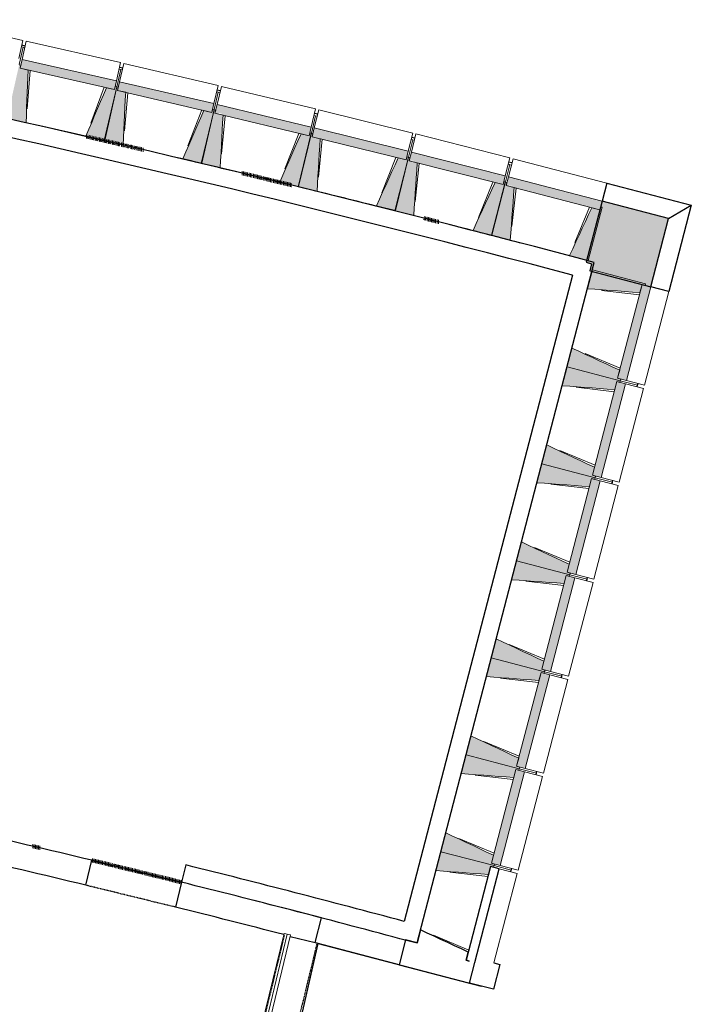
# Model space of a CAD drawing. Header units: millimetres. Extents: x -2845 to 74565, y -36590 to 13748.
# Tile 49 of 49: x 61992 to 68029, y -25374 to -16532. Entities that reach past the tile are written whole.
import ezdxf

# ---------------------------------------------------------------- set-up
doc = ezdxf.new("R2010")
doc.units = ezdxf.units.MM
doc.linetypes.add('Tiret', pattern=[2.5, 1.25, -1.25])
doc.linetypes.add('Tiret_2_', pattern=[2.5, 1.25, -1.25])
doc.layers.add('A-AREA', color=4, linetype='Tiret', lineweight=100, true_color=0x00ffff)
doc.layers.add('A-DOOR-HDLN', color=5, linetype='Tiret', lineweight=25, true_color=0x0000ff)
for name, color, linetype, lineweight in [('A-DETL-GENF', 7, 'Continuous', 18), ('A-DOOR', 7, 'Continuous', 25), ('A-FLOR', 7, 'Continuous', 25), ('A-WALL', 7, 'Continuous', 25), ('A-WALL-PATT', 7, 'Continuous', 25), ('I-WALL', 7, 'Continuous', 25), ('MUR', 7, 'Continuous', 25), ('S-BEAM', 7, 'Continuous', 18)]:
    doc.layers.add(name, color=color, linetype=linetype, lineweight=lineweight)

# ---------------------------------------------------------------- blocks, each defined once
blk = doc.blocks.new('Murs 3 - Murs 1-3190398-2021_015_1111_DCE_1_50_N0 FINI_CFO_DIS')
at = {"layer": 'A-WALL-PATT', "true_color": 0x787878}
blk.add_hatch(color=8, dxfattribs=at).paths.add_polyline_path([(14495, -18931.2), (14655, -18317.5), (14056.9, -18162), (13914.3, -18710.7), (13963.3, -18723.4), (13946.4, -18788.2), (14453.6, -18920.4)])
at = {"layer": 'A-WALL'}
for p, q in [((14056.9, -18162), (13914.3, -18710.7)), ((14655, -18317.5), (14056.9, -18162)), ((14495, -18931.2), (14655, -18317.5)), ((13914.3, -18710.7), (13963.3, -18723.4)), ((13963.3, -18723.4), (13946.4, -18788.2)), ((13946.4, -18788.2), (14495, -18931.2))]:
    blk.add_line(p, q, dxfattribs=at)
at = {"layer": 'MUR'}
for p, q in [((14099.1, -17999.7), (14056.9, -18162)), ((14099.1, -17999.7), (14859.6, -18197.4)), ((14655, -18317.5), (14859.6, -18197.4)), ((14859.6, -18197.4), (14657.3, -18973.5)), ((14657.3, -18973.5), (14495, -18931.2))]:
    blk.add_line(p, q, dxfattribs=at)
blk = doc.blocks.new('Ouverture en rectangle - Ouverture en rectangle _83x207_-3216016-2021_015_1111_DCE_1_50_N0 FINI_CFO_DIS')
at = {"layer": 'A-DOOR-HDLN', "linetype": 'Tiret_2_'}
for p, q in [((-415, 115), (415, 115)), ((415, -115), (-415, -115))]:
    blk.add_line(p, q, dxfattribs=at)
blk = doc.blocks.new('Ouverture en rectangle - Ouverture en rectangle _129_5x239_-3440056-2021_015_1111_DCE_1_50_N0 FINI_CFO_DIS')
at = {"layer": 'A-DOOR-HDLN', "linetype": 'Tiret_2_'}
for p, q in [((-647.5, 150), (647.5, 150)), ((647.5, -150), (-647.5, -150))]:
    blk.add_line(p, q, dxfattribs=at)
blk = doc.blocks.new('B02_DC_STR_rvt-1-2021_015_1111_DCE_1_50_N0 FINI_CFO_DIS')
at = {"layer": 'S-BEAM', "lineweight": 5, "true_color": 0x787878}
for points in [[(8880, -17457.9), (8899, -16984.6), (8826.4, -16968.2), (8832.7, -16940.1), (8818.1, -16936.8), (8709.3, -17419.4), (8877.9, -17457.4)], [(9675.1, -17159.5), (9692.8, -17080.8), (8844.1, -16889.5), (8826.4, -16968.2), (9674.4, -17159.4)], [(9587.3, -17617.3), (9696, -17134.8), (9681.4, -17131.5), (9675.1, -17159.5), (9602.4, -17143.1), (9416.5, -17578.8), (9522.8, -17602.8)], [(9753.2, -17657.4), (9775.3, -17184.3), (9702.7, -17167.4), (9709.2, -17139.4), (9694.6, -17136), (9582.7, -17617.8), (9674.4, -17639.1)], [(10550.2, -17364.3), (10568.4, -17285.7), (9721, -17088.8), (9702.7, -17167.4), (10477.6, -17347.4)], [(11423.9, -17574.7), (11442.7, -17496.3), (10596.5, -17293.9), (10577.8, -17372.3), (10639.4, -17372.3), (10639.4, -17387.1), (11367, -17561.1)], [(10459.4, -17821.5), (10571.3, -17339.6), (10556.7, -17336.3), (10550.2, -17364.3), (10477.6, -17347.4), (10288.9, -17781.9), (10396.8, -17806.9)], [(10625, -17862.7), (10650.2, -17389.7), (10577.8, -17372.3), (10584.5, -17344.4), (10569.9, -17340.9), (10454.8, -17822), (10577.8, -17851.4)], [(12296.3, -17790.8), (12315.5, -17712.5), (11470.7, -17504.6), (11451.5, -17583), (11466.6, -17583), (11466.6, -17586.7), (12263.1, -17782.7)], [(11330.1, -18031.3), (11445.2, -17550.2), (11430.6, -17546.7), (11423.9, -17574.7), (11351.5, -17557.4), (11159.9, -17990.6), (11287.2, -18021.1)], [(11495.5, -18073.6), (11523.8, -17600.7), (11451.5, -17583), (11458.3, -17555), (11443.8, -17551.4), (11325.6, -18031.8), (11451.5, -18062.8)], [(12199.5, -18246.8), (12317.7, -17766.5), (12303.1, -17762.9), (12296.3, -17790.8), (12223.9, -17773), (12029.6, -18205), (12140.6, -18232.3)], [(12364.6, -18290.2), (12395.9, -17817.5), (12323.7, -17799.3), (12330.8, -17771.4), (12316.3, -17767.7), (12194.9, -18247.3), (12323.7, -18279.8)], [(13167.2, -18012.6), (13187, -17934.4), (12343.5, -17721.1), (12323.7, -17799.3), (12362.7, -17799.3), (12362.7, -17809.1), (13159.2, -18010.6)], [(14036.6, -18240.1), (14056.9, -18162), (13214.9, -17943.2), (13194.6, -18021.2), (13251.9, -18021.2), (13251.9, -18036.1), (13964.6, -18221.4)], [(13067.5, -18468), (13188.8, -17988.4), (13174.2, -17984.8), (13167.2, -18012.6), (13095, -17994.4), (12897.8, -18425.1), (13010.5, -18453.6)], [(13232.3, -18512.4), (13266.7, -18040), (13194.7, -18021.1), (13201.8, -17993.4), (13187.3, -17989.6), (13062.9, -18468.4), (13194.6, -18502.6)], [(13933.9, -18694.8), (14058.4, -18216), (14043.9, -18212.3), (14036.6, -18240.1), (13964.6, -18221.4), (13764.6, -18650.8), (13878.9, -18680.5)], [(14398.2, -18982.9), (14416.9, -18910.9), (14444.8, -18918.1), (14448.5, -18903.6), (13969.9, -18778.8), (13925.7, -18948.2), (14330.7, -18977.9)], [(14275.6, -19773.1), (14495, -18931.2), (14416.9, -18910.9), (14197.5, -19752.7), (14254.5, -19767.6)], [(14221.5, -19774.5), (14225.3, -19760), (14197.5, -19752.7), (14216.3, -19680.7), (13787, -19480.4), (13742.9, -19649.7), (14197.5, -19768.2)], [(14171.1, -19853.8), (14189.9, -19781.8), (14217.8, -19789), (14221.5, -19774.5), (13742.9, -19649.7), (13698.7, -19819.1), (14103.7, -19848.8)], [(14048.5, -20644), (14268, -19802.1), (14189.9, -19781.8), (13970.5, -20623.6), (13998.3, -20630.9)], [(13994.5, -20645.4), (13998.3, -20630.9), (13970.5, -20623.6), (13989.3, -20551.6), (13560, -20351.3), (13515.9, -20520.6), (13989.3, -20644)], [(13944.1, -20724.7), (13962.9, -20652.7), (13990.7, -20659.9), (13994.5, -20645.4), (13515.9, -20520.6), (13471.7, -20690), (13876.6, -20719.7)], [(13821.5, -21514.9), (14041, -20673), (13962.9, -20652.7), (13743.5, -21494.5), (13782.8, -21504.8)], [(13767.5, -21516.3), (13771.3, -21501.8), (13743.5, -21494.5), (13762.3, -21422.5), (13333, -21222.2), (13288.9, -21391.5), (13743.5, -21510)], [(13717.1, -21595.6), (13735.9, -21523.6), (13763.7, -21530.8), (13767.5, -21516.3), (13288.9, -21391.5), (13244.7, -21560.9), (13657.1, -21591.2)], [(13594.5, -22385.8), (13814, -21543.9), (13735.9, -21523.6), (13516.5, -22365.4), (13557.5, -22376.1)], [(13540.5, -22387.2), (13544.3, -22372.7), (13516.5, -22365.4), (13535.2, -22293.4), (13106, -22093.1), (13061.8, -22262.4), (13535.2, -22385.8)], [(13490.1, -22466.5), (13508.9, -22394.5), (13536.7, -22401.7), (13540.5, -22387.2), (13061.8, -22262.4), (13017.7, -22431.8), (13457.9, -22464.1)], [(13367.5, -23256.7), (13587, -22414.8), (13508.9, -22394.5), (13289.5, -23236.3), (13329, -23246.6)], [(13313.5, -23258.1), (13317.3, -23243.6), (13289.5, -23236.3), (13308.2, -23164.3), (12879, -22964), (12834.8, -23133.3), (13289.5, -23251.8)], [(13263.1, -23337.4), (13281.9, -23265.4), (13309.7, -23272.6), (13313.5, -23258.1), (12834.8, -23133.3), (12790.7, -23302.7), (13258.8, -23337.1)], [(13140.5, -24127.6), (13359.9, -23285.7), (13281.9, -23265.4), (13062.4, -24107.2), (13090.3, -24114.5)], [(13086.5, -24129), (13090.3, -24114.5), (13062.4, -24107.2), (13081.2, -24035.2), (12652, -23834.9), (12607.8, -24004.2), (13081.2, -24127.6)], [(13036.1, -24208.3), (13054.9, -24136.3), (13082.7, -24143.5), (13086.5, -24129), (12607.8, -24004.2), (12563.7, -24173.6), (12968.6, -24203.3)]]:
    blk.add_hatch(color=8, dxfattribs=at).paths.add_polyline_path(points)
at = {"layer": 'A-FLOR'}
for p, q in [((8871.4, -16768.5), (8842.1, -16761.9)), ((9749.3, -16967.1), (9720, -16960.4)), ((10625.8, -17171.4), (10596.6, -17164.4)), ((11501.1, -17381.3), (11471.9, -17374.2)), ((12374.9, -17596.9), (12345.8, -17589.6)), ((13247.4, -17818.2), (13218.3, -17810.7)), ((14376.7, -19814.9), (14380.5, -19800.4)), ((14372.9, -19829.5), (14376.7, -19814.9)), ((14145.9, -20700.4), (14149.7, -20685.8)), ((14149.7, -20685.8), (14153.5, -20671.3)), ((13918.9, -21571.3), (13922.7, -21556.7)), ((13922.7, -21556.7), (13926.5, -21542.2)), ((13691.9, -22442.2), (13695.7, -22427.6)), ((13695.7, -22427.6), (13699.4, -22413.1)), ((13464.9, -23313.1), (13468.7, -23298.5)), ((13468.7, -23298.5), (13472.4, -23284)), ((13237.9, -24184), (13241.6, -24169.4)), ((13241.6, -24169.4), (13245.4, -24154.9)), ((11202.9, -26144.9), (11506.7, -24829.1)), ((11506.7, -24829.1), (12970.3, -25210.6))]:
    blk.add_line(p, q, dxfattribs=at)
at = {"layer": 'A-WALL'}
for p, q in [((9417.2, -24304.7), (9471.8, -24081.2)), ((13054.9, -24136.3), (12835.4, -24978.1)), ((13132.9, -24156.6), (13054.9, -24136.3)), ((12913.5, -24998.5), (13132.9, -24156.6)), ((10278.1, -24278.3), (10223.4, -24501.8)), ((11258.7, -24526.6), (11258.6, -24526.9)), ((11536.4, -24599), (11258.7, -24526.6)), ((11478.9, -24819.4), (11536.4, -24599)), ((12425, -24705.8), (12394.5, -24822.7)), ((11253.8, -24764.8), (11478.9, -24819.4)), ((12291.2, -24795.7), (12233.2, -25018.3)), ((12394.5, -24822.7), (12291.2, -24795.7)), ((12835.4, -24978.1), (12854.2, -24906.1)), ((12233.2, -25018.3), (12865.4, -25183.1)), ((12863.3, -24985.4), (12835.4, -24978.1)), ((12835.4, -24978.1), (12863.3, -24985.4)), ((12865.4, -25183.1), (12913.5, -24998.5))]:
    blk.add_line(p, q, dxfattribs=at)
at = {"layer": 'A-WALL', "flags": 128}
blk.add_lwpolyline([(12854.2, -24906.1), (12792.9, -24877.5), (12731.6, -24848.8), (12670.2, -24820.2), (12608.9, -24791.6), (12547.6, -24763), (12486.3, -24734.4), (12425, -24705.8)], dxfattribs=at)
at = {"layer": 'A-WALL'}
for radius, start, end in [(108972.8, 76.480499, 77.104698), (108742.8, 76.48096, 77.104197), (108972.8, 75.512229, 76.0441), (108742.8, 75.51495, 76.043638)]:
    blk.add_arc((-16003.4, -130034.4), radius, start, end, dxfattribs=at)
at = {"layer": 'MUR'}
for p, q in [((11478.9, -24819.4), (11495.4, -24823.4)), ((11495.4, -24823.4), (11494.8, -24825.8)), ((12233.2, -25018.3), (11494.8, -24825.8)), ((13139.6, -25016.9), (13081.5, -25239.4)), ((13085.7, -25002.8), (13139.6, -25016.9)), ((13081.5, -25239.4), (12865.4, -25183.1))]:
    blk.add_line(p, q, dxfattribs=at)
at = {"layer": 'S-BEAM'}
for p, q in [((8851.7, -16717.8), (8001.8, -16532)), ((8851.7, -16717.8), (8815.9, -16881.7)), ((8853.7, -16778.9), (8819.5, -16935.6)), ((8839.1, -16775.7), (8853.7, -16778.9)), ((8844.1, -16889.5), (8881, -16725.9)), ((8853.4, -16780.4), (8868, -16783.7)), ((9729.7, -16917.2), (8881, -16725.9)), ((8832.7, -16940.1), (8818.1, -16936.8)), ((8844.1, -16889.5), (8826.4, -16968.2)), ((8826.4, -16968.2), (8832.7, -16940.1)), ((8899, -16984.6), (8826.4, -16968.2)), ((8826.4, -16968.2), (9675.1, -17159.5)), ((9692.8, -17080.8), (8844.1, -16889.5)), ((9729.7, -16917.2), (9692.8, -17080.8)), ((9716.7, -16975.1), (9731.3, -16978.4)), ((9721, -17088.8), (9758.9, -16925.5)), ((10606.4, -17122.3), (9758.9, -16925.5)), ((8918, -16988.8), (8890.2, -17331.4)), ((9731.3, -16978.4), (9696, -17134.8)), ((9731, -16979.8), (9745.5, -16983.2)), ((9461.5, -17460.2), (9583.5, -17138.9)), ((9694.6, -17136), (9582.7, -17617.8)), ((9587.3, -17617.3), (9696, -17134.8)), ((9675.1, -17159.5), (9602.4, -17143.1)), ((9675.1, -17159.5), (9692.8, -17080.8)), ((9681.4, -17131.5), (9675.1, -17159.5)), ((9696, -17134.8), (9681.4, -17131.5)), ((9709.2, -17139.4), (9694.6, -17136)), ((9721, -17088.8), (9702.7, -17167.4)), ((9702.7, -17167.4), (9709.2, -17139.4)), ((10568.4, -17285.7), (9721, -17088.8)), ((10606.4, -17122.3), (10568.4, -17285.7)), ((10596.5, -17293.9), (10635.5, -17130.8)), ((11481.7, -17333.1), (10635.5, -17130.8)), ((9775.3, -17184.3), (9702.7, -17167.4)), ((9702.7, -17167.4), (10550.2, -17364.3)), ((9794.2, -17188.7), (9764.2, -17531.1)), ((10607.6, -17183.5), (10571.3, -17339.6)), ((10593, -17180.1), (10607.6, -17183.5)), ((10607.2, -17185), (10621.8, -17188.4)), ((10550.2, -17364.3), (10568.4, -17285.7)), ((10596.5, -17293.9), (10577.8, -17372.3)), ((11442.7, -17496.3), (10596.5, -17293.9)), ((10334.7, -17663.6), (10458.7, -17343)), ((10569.9, -17340.9), (10454.8, -17822)), ((10459.4, -17821.5), (10571.3, -17339.6)), ((10550.2, -17364.3), (10477.6, -17347.4)), ((10556.7, -17336.3), (10550.2, -17364.3)), ((10571.3, -17339.6), (10556.7, -17336.3)), ((10584.5, -17344.4), (10569.9, -17340.9)), ((10577.8, -17372.3), (10584.5, -17344.4)), ((10650.2, -17389.7), (10577.8, -17372.3)), ((10577.8, -17372.3), (11423.9, -17574.7)), ((10669.1, -17394.2), (10636.9, -17736.4)), ((11481.7, -17333.1), (11442.7, -17496.3)), ((11482.5, -17394.3), (11445.2, -17550.2)), ((11467.9, -17390.8), (11482.5, -17394.3)), ((11470.7, -17504.6), (11510.8, -17341.8)), ((11482.1, -17395.8), (11496.6, -17399.3)), ((12355.6, -17549.6), (11510.8, -17341.8)), ((8709.3, -17419.4), (8880, -17457.9)), ((11423.9, -17574.7), (11442.7, -17496.3)), ((11470.7, -17504.6), (11451.5, -17583)), ((12315.5, -17712.5), (11470.7, -17504.6)), ((9416.5, -17578.8), (9587.3, -17617.3)), ((11206.5, -17872.6), (11332.6, -17552.9)), ((11443.8, -17551.4), (11325.6, -18031.8)), ((11330.1, -18031.3), (11445.2, -17550.2)), ((11423.9, -17574.7), (11351.5, -17557.4)), ((11430.6, -17546.7), (11423.9, -17574.7)), ((11445.2, -17550.2), (11430.6, -17546.7)), ((11458.3, -17555), (11443.8, -17551.4)), ((11451.5, -17583), (11458.3, -17555)), ((11523.8, -17600.7), (11451.5, -17583)), ((11451.5, -17583), (12296.3, -17790.8)), ((12355.6, -17549.6), (12315.5, -17712.5)), ((12343.5, -17721.1), (12384.7, -17558.5)), ((13228.1, -17771.8), (12384.7, -17558.5)), ((9582.7, -17617.8), (9753.2, -17657.4)), ((11542.6, -17605.4), (11508.2, -17947.4)), ((12356, -17610.8), (12317.7, -17766.5)), ((12341.4, -17607.2), (12356, -17610.8)), ((12355.6, -17612.3), (12370.1, -17615.9)), ((12076.9, -18087.3), (12205.1, -17768.4)), ((12316.3, -17767.7), (12194.9, -18247.3)), ((12199.5, -18246.8), (12317.7, -17766.5)), ((12296.3, -17790.8), (12315.5, -17712.5)), ((12303.1, -17762.9), (12296.3, -17790.8)), ((12317.7, -17766.5), (12303.1, -17762.9)), ((12330.8, -17771.4), (12316.3, -17767.7)), ((12343.5, -17721.1), (12323.7, -17799.3)), ((12323.7, -17799.3), (12330.8, -17771.4)), ((13187, -17934.4), (12343.5, -17721.1)), ((13228.1, -17771.8), (13187, -17934.4)), ((10288.9, -17781.9), (10459.4, -17821.5)), ((10454.8, -17822), (10625, -17862.7)), ((12296.3, -17790.8), (12223.9, -17773)), ((12395.9, -17817.5), (12323.7, -17799.3)), ((12323.7, -17799.3), (13167.2, -18012.6)), ((12414.8, -17822.3), (12378.1, -18164)), ((13228.1, -17833), (13188.8, -17988.4)), ((13213.5, -17829.3), (13228.1, -17833)), ((13214.9, -17943.2), (13257.1, -17780.8)), ((13227.7, -17834.5), (13242.2, -17838.2)), ((14099.1, -17999.7), (13257.1, -17780.8)), ((13167.2, -18012.6), (13187, -17934.4)), ((13214.9, -17943.2), (13194.6, -18021.2)), ((14056.9, -18162), (13214.9, -17943.2)), ((11159.9, -17990.6), (11330.1, -18031.3)), ((11325.6, -18031.8), (11495.5, -18073.6)), ((12945.9, -18307.7), (13076.1, -17989.6)), ((13187.3, -17989.6), (13062.9, -18468.4)), ((13067.5, -18468), (13188.8, -17988.4)), ((13167.2, -18012.6), (13095, -17994.4)), ((13174.2, -17984.8), (13167.2, -18012.6)), ((13188.8, -17988.4), (13174.2, -17984.8)), ((13201.8, -17993.4), (13187.3, -17989.6)), ((13194.6, -18021.2), (13201.8, -17993.4)), ((13266.7, -18040), (13194.6, -18021.2)), ((13194.6, -18021.2), (14036.6, -18240.1)), ((14099.1, -17999.7), (14056.9, -18162)), ((13285.5, -18044.9), (13246.6, -18386.4)), ((12029.6, -18205), (12199.5, -18246.8)), ((14036.6, -18240.1), (14056.9, -18162)), ((14043.9, -18212.3), (14036.6, -18240.1)), ((14058.4, -18216), (14043.9, -18212.3)), ((12194.9, -18247.3), (12364.6, -18290.2)), ((13813.4, -18533.7), (13945.7, -18216.5)), ((13933.9, -18694.8), (14058.4, -18216)), ((14036.6, -18240.1), (13964.6, -18221.4)), ((12897.8, -18425.1), (13067.5, -18468)), ((13062.9, -18468.4), (13232.3, -18512.4)), ((13764.6, -18650.8), (13933.9, -18694.8)), ((13969.9, -18778.8), (13925.7, -18948.2)), ((14448.5, -18903.6), (13969.9, -18778.8)), ((14416.9, -18910.9), (14197.5, -19752.7)), ((14398.2, -18982.9), (14416.9, -18910.9)), ((14416.9, -18910.9), (14444.8, -18918.1)), ((14495, -18931.2), (14416.9, -18910.9)), ((14444.8, -18918.1), (14448.5, -18903.6)), ((14393.2, -19001.7), (14051.8, -18962.6)), ((14275.6, -19773.1), (14495, -18931.2)), ((14437.8, -19815.4), (14657.3, -18973.5)), ((14495, -18931.2), (14657.3, -18973.5)), ((13787, -19480.4), (13742.9, -19649.7)), ((13904.1, -19529.3), (14221.2, -19661.8)), ((13742.9, -19649.7), (13698.7, -19819.1)), ((13742.9, -19649.7), (14221.5, -19774.5)), ((14221.5, -19774.5), (13742.9, -19649.7)), ((14197.5, -19752.7), (14216.3, -19680.7)), ((14189.9, -19781.8), (13970.5, -20623.6)), ((14048.5, -20644), (14268, -19802.1)), ((14171.1, -19853.8), (14189.9, -19781.8)), ((14189.9, -19781.8), (14217.8, -19789)), ((14268, -19802.1), (14189.9, -19781.8)), ((14225.3, -19760), (14197.5, -19752.7)), ((14197.5, -19752.7), (14275.6, -19773.1)), ((14217.8, -19789), (14221.5, -19774.5)), ((14221.5, -19774.5), (14225.3, -19760)), ((14376.7, -19814.9), (14221.5, -19774.5)), ((14221.5, -19774.5), (14376.7, -19814.9)), ((14268, -19802.1), (14430.3, -19844.4)), ((14437.8, -19815.4), (14275.6, -19773.1)), ((14380.5, -19800.4), (14376.7, -19814.9)), ((14166.2, -19872.6), (13824.8, -19833.5)), ((14210.8, -20686.3), (14430.3, -19844.4)), ((14376.7, -19814.9), (14372.9, -19829.5)), ((13560, -20351.3), (13515.9, -20520.6)), ((13677, -20400.2), (13994.2, -20532.7)), ((13515.9, -20520.6), (13471.7, -20690)), ((13515.9, -20520.6), (13994.5, -20645.4)), ((13994.5, -20645.4), (13515.9, -20520.6)), ((13970.5, -20623.6), (13989.3, -20551.6)), ((13962.9, -20652.7), (13743.5, -21494.5)), ((13821.5, -21514.9), (14041, -20673)), ((13944.1, -20724.7), (13962.9, -20652.7)), ((13962.9, -20652.7), (13990.7, -20659.9)), ((14041, -20673), (13962.9, -20652.7)), ((13998.3, -20630.9), (13970.5, -20623.6)), ((13970.5, -20623.6), (14048.5, -20644)), ((13990.7, -20659.9), (13994.5, -20645.4)), ((13994.5, -20645.4), (13998.3, -20630.9)), ((14149.7, -20685.8), (13994.5, -20645.4)), ((13994.5, -20645.4), (14149.7, -20685.8)), ((14041, -20673), (14203.3, -20715.3)), ((14210.8, -20686.3), (14048.5, -20644)), ((14149.7, -20685.8), (14145.9, -20700.4)), ((14153.5, -20671.3), (14149.7, -20685.8)), ((13939.2, -20743.5), (13597.7, -20704.4)), ((13983.8, -21557.2), (14203.3, -20715.3)), ((13333, -21222.2), (13288.9, -21391.5)), ((13450, -21271.1), (13767.2, -21403.6)), ((13288.9, -21391.5), (13244.7, -21560.9)), ((13288.9, -21391.5), (13767.5, -21516.3)), ((13767.5, -21516.3), (13288.9, -21391.5)), ((13743.5, -21494.5), (13762.3, -21422.5)), ((13735.9, -21523.6), (13516.5, -22365.4)), ((13594.5, -22385.8), (13814, -21543.9)), ((13717.1, -21595.6), (13735.9, -21523.6)), ((13735.9, -21523.6), (13763.7, -21530.8)), ((13814, -21543.9), (13735.9, -21523.6)), ((13771.3, -21501.8), (13743.5, -21494.5)), ((13743.5, -21494.5), (13821.5, -21514.9)), ((13763.7, -21530.8), (13767.5, -21516.3)), ((13767.5, -21516.3), (13771.3, -21501.8)), ((13922.7, -21556.7), (13767.5, -21516.3)), ((13767.5, -21516.3), (13922.7, -21556.7)), ((13814, -21543.9), (13976.3, -21586.2)), ((13983.8, -21557.2), (13821.5, -21514.9)), ((13922.7, -21556.7), (13918.9, -21571.3)), ((13926.5, -21542.2), (13922.7, -21556.7)), ((13712.2, -21614.4), (13370.7, -21575.3)), ((13756.8, -22428.1), (13976.3, -21586.2)), ((13106, -22093.1), (13061.8, -22262.4)), ((13223, -22142), (13540.2, -22274.5)), ((13061.8, -22262.4), (13017.7, -22431.8)), ((13061.8, -22262.4), (13540.5, -22387.2)), ((13540.5, -22387.2), (13061.8, -22262.4)), ((13516.5, -22365.4), (13535.2, -22293.4)), ((13544.3, -22372.7), (13516.5, -22365.4)), ((13516.5, -22365.4), (13594.5, -22385.8)), ((13485.2, -22485.3), (13143.7, -22446.2)), ((13508.9, -22394.5), (13289.5, -23236.3)), ((13367.5, -23256.7), (13587, -22414.8)), ((13490.1, -22466.5), (13508.9, -22394.5)), ((13508.9, -22394.5), (13536.7, -22401.7)), ((13587, -22414.8), (13508.9, -22394.5)), ((13529.8, -23299), (13749.2, -22457.1)), ((13536.7, -22401.7), (13540.5, -22387.2)), ((13540.5, -22387.2), (13544.3, -22372.7)), ((13695.7, -22427.6), (13540.5, -22387.2)), ((13540.5, -22387.2), (13695.7, -22427.6)), ((13587, -22414.8), (13749.2, -22457.1)), ((13756.8, -22428.1), (13594.5, -22385.8)), ((13695.7, -22427.6), (13691.9, -22442.2)), ((13699.4, -22413.1), (13695.7, -22427.6)), ((12879, -22964), (12834.8, -23133.3)), ((12996, -23012.9), (13313.1, -23145.4)), ((12834.8, -23133.3), (12790.7, -23302.7)), ((12834.8, -23133.3), (13313.5, -23258.1)), ((13313.5, -23258.1), (12834.8, -23133.3)), ((13289.5, -23236.3), (13308.2, -23164.3)), ((13317.3, -23243.6), (13289.5, -23236.3)), ((13289.5, -23236.3), (13367.5, -23256.7)), ((13313.5, -23258.1), (13317.3, -23243.6)), ((13258.2, -23356.2), (12916.7, -23317.1)), ((13281.9, -23265.4), (13062.4, -24107.2)), ((13140.5, -24127.6), (13359.9, -23285.7)), ((13263.1, -23337.4), (13281.9, -23265.4)), ((13281.9, -23265.4), (13309.7, -23272.6)), ((13359.9, -23285.7), (13281.9, -23265.4)), ((13302.8, -24169.9), (13522.2, -23328)), ((13309.7, -23272.6), (13313.5, -23258.1)), ((13468.7, -23298.5), (13313.5, -23258.1)), ((13313.5, -23258.1), (13468.7, -23298.5)), ((13359.9, -23285.7), (13522.2, -23328)), ((13529.8, -23299), (13367.5, -23256.7)), ((13468.7, -23298.5), (13464.9, -23313.1)), ((13472.4, -23284), (13468.7, -23298.5)), ((12652, -23834.9), (12607.8, -24004.2)), ((12769, -23883.8), (13086.1, -24016.3)), ((12607.8, -24004.2), (12563.7, -24173.6)), ((12607.8, -24004.2), (13086.5, -24129)), ((13086.5, -24129), (12607.8, -24004.2)), ((13062.4, -24107.2), (13081.2, -24035.2)), ((13036.1, -24208.3), (13054.9, -24136.3)), ((13054.9, -24136.3), (13082.7, -24143.5)), ((13090.3, -24114.5), (13062.4, -24107.2)), ((13062.4, -24107.2), (13140.5, -24127.6)), ((13082.7, -24143.5), (13086.5, -24129)), ((13086.5, -24129), (13090.3, -24114.5)), ((13241.6, -24169.4), (13086.5, -24129)), ((13086.5, -24129), (13241.6, -24169.4)), ((13302.8, -24169.9), (13140.5, -24127.6)), ((13031.2, -24227.1), (12689.7, -24188)), ((13085.7, -25002.8), (13295.2, -24198.9)), ((13132.9, -24156.6), (13295.2, -24198.9)), ((13241.6, -24169.4), (13237.9, -24184)), ((13245.4, -24154.9), (13241.6, -24169.4)), ((12542, -24754.7), (12859.1, -24887.2))]:
    blk.add_line(p, q, dxfattribs=at)
at = {"layer": 'S-BEAM', "flags": 128}
for points in [[(8880, -17457.9), (8882.7, -17390.3), (8885.4, -17322.6), (8888.2, -17255), (8890.9, -17187.4), (8893.6, -17119.8), (8896.3, -17052.2), (8899, -16984.6)], [(9602.4, -17143.1), (9575.9, -17205.4), (9549.3, -17267.6), (9522.8, -17329.9), (9496.2, -17392.1), (9469.7, -17454.3), (9443.1, -17516.6), (9416.5, -17578.8)], [(9753.2, -17657.4), (9756.3, -17589.8), (9759.5, -17522.2), (9762.6, -17454.6), (9765.8, -17387), (9769, -17319.5), (9772.1, -17251.9), (9775.3, -17184.3)], [(10477.6, -17347.4), (10450.7, -17409.5), (10423.7, -17471.5), (10396.8, -17533.6), (10369.8, -17595.7), (10342.8, -17657.7), (10315.9, -17719.8), (10288.9, -17781.9)], [(10625, -17862.7), (10628.6, -17795.1), (10632.2, -17727.5), (10635.8, -17660), (10639.4, -17592.4), (10643, -17524.8), (10646.6, -17457.2), (10650.2, -17389.7)], [(11351.5, -17557.4), (11324.1, -17619.3), (11296.8, -17681.2), (11269.4, -17743.1), (11242, -17804.9), (11214.7, -17866.8), (11187.3, -17928.7), (11159.9, -17990.6)], [(11495.5, -18073.6), (11499.5, -18006), (11503.6, -17938.5), (11507.6, -17870.9), (11511.6, -17803.4), (11515.7, -17735.8), (11519.7, -17668.3), (11523.8, -17600.7)], [(12223.9, -17773), (12196.2, -17834.7), (12168.4, -17896.5), (12140.6, -17958.2), (12112.9, -18019.9), (12085.1, -18081.6), (12057.3, -18143.3), (12029.6, -18205)], [(12364.6, -18290.2), (12369.1, -18222.7), (12373.5, -18155.1), (12378, -18087.6), (12382.5, -18020.1), (12387, -17952.6), (12391.5, -17885), (12395.9, -17817.5)], [(13095, -17994.4), (13066.8, -18055.9), (13038.6, -18117.4), (13010.5, -18179), (12982.3, -18240.5), (12954.1, -18302), (12926, -18363.5), (12897.8, -18425.1)], [(13232.3, -18512.4), (13237.2, -18444.9), (13242.1, -18377.4), (13247, -18309.9), (13251.9, -18242.4), (13256.8, -18175), (13261.8, -18107.5), (13266.7, -18040)], [(13964.6, -18221.4), (13936, -18282.7), (13907.4, -18344.1), (13878.9, -18405.4), (13850.3, -18466.7), (13821.7, -18528.1), (13793.1, -18589.4), (13764.6, -18650.8)], [(13925.7, -18948.2), (13993.2, -18953.1), (14060.7, -18958.1), (14128.2, -18963.1), (14195.7, -18968), (14263.2, -18973), (14330.7, -18977.9), (14398.2, -18982.9)], [(14216.3, -19680.7), (14155, -19652.1), (14093.6, -19623.4), (14032.3, -19594.8), (13971, -19566.2), (13909.7, -19537.6), (13848.3, -19509), (13787, -19480.4)], [(13698.7, -19819.1), (13766.2, -19824), (13833.7, -19829), (13901.2, -19834), (13968.7, -19838.9), (14036.2, -19843.9), (14103.7, -19848.8), (14171.1, -19853.8)], [(13989.3, -20551.6), (13927.9, -20523), (13866.6, -20494.3), (13805.3, -20465.7), (13744, -20437.1), (13682.6, -20408.5), (13621.3, -20379.9), (13560, -20351.3)], [(13471.7, -20690), (13539.2, -20694.9), (13606.7, -20699.9), (13674.2, -20704.9), (13741.7, -20709.8), (13809.2, -20714.8), (13876.6, -20719.7), (13944.1, -20724.7)], [(13762.3, -21422.5), (13700.9, -21393.9), (13639.6, -21365.2), (13578.3, -21336.6), (13517, -21308), (13455.6, -21279.4), (13394.3, -21250.8), (13333, -21222.2)], [(13244.7, -21560.9), (13312.2, -21565.8), (13379.7, -21570.8), (13447.2, -21575.8), (13514.7, -21580.7), (13582.1, -21585.7), (13649.6, -21590.6), (13717.1, -21595.6)], [(13535.2, -22293.4), (13473.9, -22264.8), (13412.6, -22236.1), (13351.3, -22207.5), (13290, -22178.9), (13228.6, -22150.3), (13167.3, -22121.7), (13106, -22093.1)], [(13017.7, -22431.8), (13085.2, -22436.7), (13152.7, -22441.7), (13220.2, -22446.7), (13287.7, -22451.6), (13355.1, -22456.6), (13422.6, -22461.5), (13490.1, -22466.5)], [(13308.2, -23164.3), (13246.9, -23135.7), (13185.6, -23107), (13124.3, -23078.4), (13062.9, -23049.8), (13001.6, -23021.2), (12940.3, -22992.6), (12879, -22964)], [(12790.7, -23302.7), (12858.2, -23307.6), (12925.7, -23312.6), (12993.2, -23317.6), (13060.6, -23322.5), (13128.1, -23327.5), (13195.6, -23332.4), (13263.1, -23337.4)], [(13081.2, -24035.2), (13019.9, -24006.6), (12958.6, -23977.9), (12897.3, -23949.3), (12835.9, -23920.7), (12774.6, -23892.1), (12713.3, -23863.5), (12652, -23834.9)], [(12563.7, -24173.6), (12631.2, -24178.5), (12698.7, -24183.5), (12766.1, -24188.5), (12833.6, -24193.4), (12901.1, -24198.4), (12968.6, -24203.3), (13036.1, -24208.3)]]:
    blk.add_lwpolyline(points, dxfattribs=at)
at = {"layer": 'A-DOOR', "color": 5, "lineweight": 25, "true_color": 0x0000ff}
for name, p, rotation in [('Ouverture en rectangle - Ouverture en rectangle _83x207_-3216016-2021_015_1111_DCE_1_50_N0 FINI_CFO_DIS', (9847.6, -24291.5), 166.2622990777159), ('Ouverture en rectangle - Ouverture en rectangle _129_5x239_-3440056-2021_015_1111_DCE_1_50_N0 FINI_CFO_DIS', (11197, -25417.3), 256.3659729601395)]:
    blk.add_blockref(name, p, dxfattribs=dict(at, rotation=rotation))
at = {"layer": 'MUR', "color": 5, "lineweight": 25, "true_color": 0x0000ff}
blk.add_blockref('Murs 3 - Murs 1-3190398-2021_015_1111_DCE_1_50_N0 FINI_CFO_DIS', (0, 0), dxfattribs=at)
blk = doc.blocks.new('51_1V_PV_MM_XX_XX - Type 1-419808-2021_015_1111_DCE_1_50_N0 FINI_CFO_DIS')
at = {"layer": 'A-DETL-GENF'}
for p, q in [((-654, 34), (-654, 94)), ((-654, 94), (-361.6, 94)), ((-256.6, 94), (654, 94)), ((654, 94), (654, 34)), ((654, 64), (-654, 64)), ((654, 34), (-654, 34))]:
    blk.add_line(p, q, dxfattribs=at)
blk = doc.blocks.new('B02_ARC_rvt-1-2021_015_1111_DCE_1_50_N0 FINI_CFO_DIS')
at = {"layer": 'A-AREA'}
for p, q in [((12454.4, -18313.9), (12594.2, -18349.4)), ((9005.5, -23970.2), (8938, -23954.3))]:
    blk.add_line(p, q, dxfattribs=at)
for centre, radius, start, end in [((-21322.9, -151541.9), 137443.1, 76.853804, 77.075364), ((-21322.9, -151541.9), 137443.1, 76.283017, 76.476119), ((-16003.4, -130034.4), 108972.8, 76.044097, 76.480501)]:
    blk.add_arc(centre, radius, start, end, dxfattribs=at)
at = {"layer": 'A-FLOR'}
for start, end in [(76.976348, 77.247444), (76.450671, 76.722302), (75.924915, 76.197161), (75.39906, 75.67202)]:
    blk.add_arc((-21322.9, -151541.9), 137443.1, start, end, dxfattribs=at)
at = {"layer": 'I-WALL'}
for p, q in [((12394.5, -24822.7), (13987.3, -18711.9)), ((13987.3, -18711.9), (13832.7, -18670.9)), ((13792.3, -18825.7), (12279.3, -24630.2)), ((10316.6, -24123.1), (10278.1, -24278.3)), ((12238.9, -24785), (12239.7, -24782.3)), ((12239.7, -24782.3), (12394.5, -24822.7))]:
    blk.add_line(p, q, dxfattribs=at)
for centre, radius, start, end in [((-21322.9, -151541.9), 137443.1, 75.180034, 77.819101), ((-21322.9, -151541.9), 137283.1, 75.179789, 77.819277), ((-16003.4, -130034.4), 109132.8, 74.979827, 76.0441), ((-16003.4, -130034.4), 108972.8, 74.979225, 76.0441)]:
    blk.add_arc(centre, radius, start, end, dxfattribs=at)
at = {"layer": 'A-DOOR', "lineweight": 18, "rotation": 76.3659729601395}
blk.add_blockref('51_1V_PV_MM_XX_XX - Type 1-419808-2021_015_1111_DCE_1_50_N0 FINI_CFO_DIS', (11135.9, -25395.1), dxfattribs=at)

msp = doc.modelspace()

# ---------------------------------------------------------------- block references
at = {"lineweight": 5}
for name in ['B02_DC_STR_rvt-1-2021_015_1111_DCE_1_50_N0 FINI_CFO_DIS', 'B02_ARC_rvt-1-2021_015_1111_DCE_1_50_N0 FINI_CFO_DIS']:
    msp.add_blockref(name, (53169.3, 0), dxfattribs=at)

doc.saveas('drawing.dxf')
